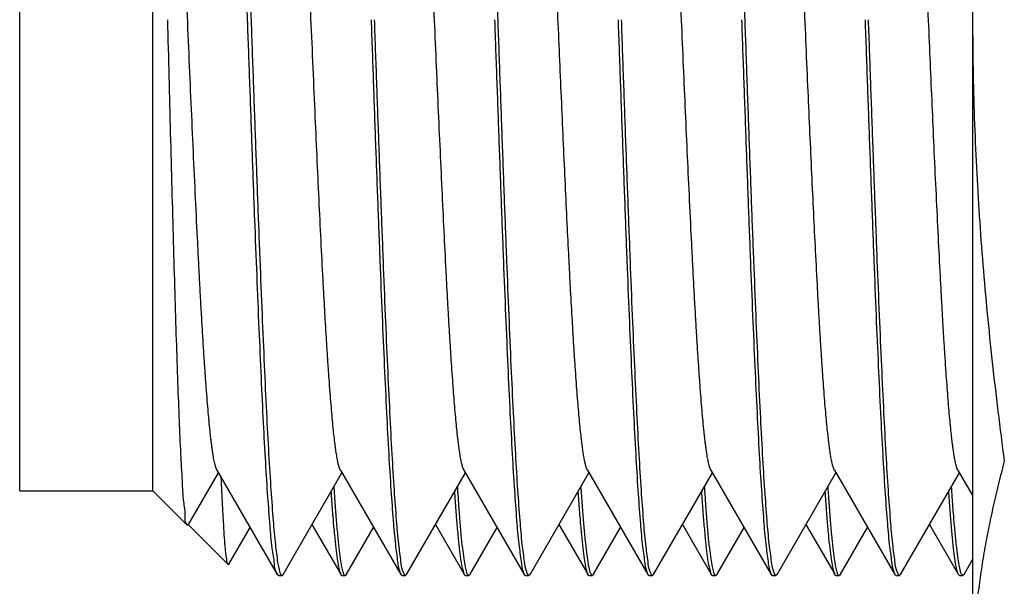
# Model space of a CAD drawing. Header units: inches. Extents: x 0.2 to 16.8, y 0.1 to 10.8.
# Tile 37 of 44: x 10.616 to 10.838, y 6.185 to 6.312. Entities that reach past the tile are written whole.
import ezdxf

# ---------------------------------------------------------------- set-up
doc = ezdxf.new("R2010")
doc.units = ezdxf.units.IN
doc.header["$LTSCALE"] = 0.935
doc.header["$MEASUREMENT"] = 0
doc.layers.get('0').update_dxf_attribs({"linetype": 'CONTINUOUS'})

msp = doc.modelspace()

# ---------------------------------------------------------------- linework, layer by layer
at = {"color": 7, "linetype": 'CONTINUOUS'}
for p, q in [((10.83077, 6.48437), (10.83077, 6.14035)), ((10.61625, 6.20635), (10.61625, 6.41835)), ((10.64625, 6.20635), (10.64625, 6.41835)), ((10.66066, 6.21103), (10.67424, 6.18758)), ((10.68845, 6.21103), (10.70203, 6.18759)), ((10.71626, 6.21102), (10.72983, 6.18758)), ((10.74406, 6.21102), (10.75763, 6.18758)), ((10.77186, 6.21102), (10.78544, 6.18758)), ((10.79965, 6.21103), (10.81323, 6.18758)), ((10.82745, 6.21102), (10.83077, 6.2053)), ((10.65418, 6.19869), (10.66099, 6.21045)), ((10.67555, 6.18759), (10.68879, 6.21045)), ((10.70335, 6.18758), (10.71659, 6.21045)), ((10.73115, 6.18758), (10.74439, 6.21045)), ((10.75896, 6.18759), (10.77219, 6.21045)), ((10.78676, 6.18759), (10.79999, 6.21045)), ((10.81455, 6.18758), (10.82779, 6.21045)), ((10.61625, 6.20635), (10.64625, 6.20635)), ((10.64625, 6.20635), (10.65398, 6.19862)), ((10.65418, 6.19869), (10.65398, 6.19862)), ((10.65425, 6.19876), (10.66318, 6.18982)), ((10.66336, 6.18988), (10.66813, 6.19813)), ((10.68204, 6.19879), (10.68852, 6.1876)), ((10.68984, 6.1876), (10.69593, 6.19812)), ((10.70984, 6.19879), (10.71632, 6.1876)), ((10.71764, 6.1876), (10.72373, 6.19812)), ((10.73764, 6.19879), (10.74411, 6.1876)), ((10.74544, 6.1876), (10.75153, 6.19812)), ((10.76544, 6.19879), (10.77191, 6.1876)), ((10.77324, 6.1876), (10.77933, 6.19812)), ((10.79324, 6.19879), (10.79972, 6.1876)), ((10.80104, 6.1876), (10.80713, 6.19812)), ((10.82104, 6.19879), (10.82751, 6.1876)), ((10.82884, 6.18759), (10.83077, 6.19094)), ((10.67451, 6.18735), (10.67424, 6.18758)), ((10.67451, 6.18735), (10.67528, 6.18735)), ((10.67528, 6.18735), (10.67555, 6.18759)), ((10.68879, 6.18737), (10.68957, 6.18737)), ((10.70203, 6.18759), (10.70231, 6.18735)), ((10.70231, 6.18735), (10.70308, 6.18735)), ((10.70335, 6.18758), (10.70308, 6.18735)), ((10.71659, 6.18737), (10.71737, 6.18737)), ((10.72983, 6.18758), (10.7301, 6.18735)), ((10.7301, 6.18735), (10.73088, 6.18735)), ((10.73115, 6.18758), (10.73088, 6.18735)), ((10.74439, 6.18737), (10.74517, 6.18737)), ((10.75763, 6.18758), (10.7579, 6.18735)), ((10.7579, 6.18735), (10.75868, 6.18735)), ((10.75896, 6.18759), (10.75868, 6.18735)), ((10.77219, 6.18737), (10.77297, 6.18737)), ((10.78544, 6.18758), (10.7857, 6.18735)), ((10.7857, 6.18735), (10.78648, 6.18735)), ((10.78676, 6.18759), (10.78648, 6.18735)), ((10.79999, 6.18737), (10.80077, 6.18737)), ((10.81323, 6.18758), (10.8135, 6.18735)), ((10.8135, 6.18735), (10.81428, 6.18735)), ((10.81455, 6.18758), (10.81428, 6.18735)), ((10.82751, 6.1876), (10.82779, 6.18737)), ((10.82779, 6.18737), (10.82857, 6.18737))]:
    msp.add_line(p, q, dxfattribs=at)
for points, knots in [([(10.72393, 6.31235), (10.72377, 6.31702), (10.72344, 6.32629), (10.72295, 6.34005), (10.72245, 6.35346), (10.72195, 6.36636), (10.72146, 6.37858), (10.72098, 6.38996), (10.72049, 6.40037), (10.71999, 6.40967), (10.71952, 6.41774), (10.71901, 6.42453), (10.71859, 6.42978), (10.71799, 6.43387), (10.71782, 6.43574), (10.71733, 6.43696), (10.71724, 6.43711)], [0, 0, 0, 0, 0.112126, 0.222805, 0.330714, 0.434492, 0.532766, 0.624369, 0.708162, 0.78303, 0.848088, 0.902534, 0.945652, 0.976966, 0.996186, 1, 1, 1, 1]), ([(10.77953, 6.31235), (10.77936, 6.31702), (10.77903, 6.32629), (10.77855, 6.34005), (10.77805, 6.35346), (10.77756, 6.36636), (10.77707, 6.37858), (10.77658, 6.38996), (10.77608, 6.40037), (10.77558, 6.40967), (10.77511, 6.41774), (10.77461, 6.42453), (10.77419, 6.42978), (10.77359, 6.43386), (10.77342, 6.43574), (10.77293, 6.43695), (10.77284, 6.4371)], [0, 0, 0, 0, 0.112129, 0.22281, 0.330728, 0.434506, 0.532782, 0.624389, 0.708183, 0.783052, 0.84811, 0.902552, 0.945671, 0.976989, 0.996207, 1, 1, 1, 1]), ([(10.68845, 6.21103), (10.68844, 6.21105), (10.68841, 6.2111), (10.68836, 6.2112), (10.6883, 6.21134), (10.68825, 6.21148), (10.68819, 6.21165), (10.68814, 6.21183), (10.68808, 6.21203), (10.688, 6.21231), (10.68791, 6.21269), (10.68781, 6.21319), (10.68771, 6.21374), (10.6876, 6.21434), (10.6875, 6.215), (10.6874, 6.21571), (10.68729, 6.21648), (10.68715, 6.21761), (10.68697, 6.21914), (10.68676, 6.22115), (10.68656, 6.22335), (10.68634, 6.22583), (10.68612, 6.22859), (10.6859, 6.23163), (10.68567, 6.23488), (10.68545, 6.23833), (10.68522, 6.24198), (10.68499, 6.2458), (10.68477, 6.2498), (10.68446, 6.25545), (10.68408, 6.26287), (10.68363, 6.27214), (10.68318, 6.28183), (10.68272, 6.29212), (10.68225, 6.30292), (10.68176, 6.31411), (10.68127, 6.32527), (10.68082, 6.33553), (10.6804, 6.34479), (10.68002, 6.35302), (10.67963, 6.36094), (10.67924, 6.36868), (10.6789, 6.37499), (10.67862, 6.37994), (10.67841, 6.38344), (10.6782, 6.38678), (10.67799, 6.38995), (10.67779, 6.39295), (10.67758, 6.39578), (10.67737, 6.39841), (10.67716, 6.40085), (10.67695, 6.4031), (10.67675, 6.40515), (10.67657, 6.40672), (10.67643, 6.40788), (10.67632, 6.40867), (10.67622, 6.40941), (10.67611, 6.41009), (10.67601, 6.41072), (10.6759, 6.4113), (10.6758, 6.41184), (10.67568, 6.41234), (10.67559, 6.4127), (10.67551, 6.41296), (10.67545, 6.41314), (10.6754, 6.41329), (10.67534, 6.41343), (10.67528, 6.41356), (10.67524, 6.41363), (10.67522, 6.41367), (10.67522, 6.41367)], [0, 0, 0, 0, 0.000317, 0.000947, 0.00165, 0.002429, 0.003284, 0.004216, 0.005226, 0.006314, 0.008531, 0.011016, 0.013768, 0.016787, 0.020069, 0.023615, 0.027421, 0.031486, 0.040383, 0.050291, 0.061191, 0.073065, 0.087004, 0.10202, 0.118069, 0.135105, 0.153083, 0.171957, 0.191683, 0.212214, 0.25549, 0.301314, 0.349192, 0.398633, 0.453375, 0.508692, 0.563905, 0.618337, 0.660161, 0.700777, 0.739881, 0.77717, 0.815179, 0.833157, 0.850401, 0.866873, 0.882536, 0.897353, 0.911285, 0.924299, 0.936371, 0.947479, 0.957603, 0.966723, 0.9709, 0.974818, 0.978476, 0.98187, 0.984998, 0.987859, 0.990656, 0.993137, 0.995305, 0.996273, 0.997164, 0.997979, 0.998718, 0.999383, 0.999976, 1, 1, 1, 1]), ([(10.71626, 6.21102), (10.71625, 6.21104), (10.71622, 6.21109), (10.71617, 6.21119), (10.71611, 6.21132), (10.71606, 6.21147), (10.716, 6.21163), (10.71594, 6.21181), (10.71589, 6.21201), (10.71581, 6.2123), (10.71571, 6.21271), (10.7156, 6.21325), (10.71549, 6.21385), (10.71538, 6.21452), (10.71526, 6.21524), (10.71515, 6.21604), (10.71504, 6.21689), (10.71492, 6.21781), (10.71478, 6.2191), (10.7146, 6.22081), (10.71439, 6.22298), (10.71418, 6.22536), (10.71397, 6.22792), (10.71377, 6.23068), (10.71356, 6.23361), (10.71335, 6.23672), (10.71313, 6.24009), (10.71291, 6.24374), (10.71269, 6.24765), (10.71246, 6.25173), (10.71216, 6.25748), (10.71178, 6.265), (10.71133, 6.27437), (10.71088, 6.28414), (10.71043, 6.29421), (10.70998, 6.30446), (10.70952, 6.31509), (10.70904, 6.32596), (10.70856, 6.33695), (10.70807, 6.34764), (10.70763, 6.35704), (10.70722, 6.36511), (10.70687, 6.3719), (10.70652, 6.37829), (10.70621, 6.38344), (10.70596, 6.38742), (10.70577, 6.39032), (10.70558, 6.39308), (10.70538, 6.39568), (10.70519, 6.39813), (10.705, 6.40041), (10.70481, 6.40253), (10.70462, 6.40448), (10.70443, 6.40625), (10.70426, 6.40762), (10.70413, 6.40862), (10.70403, 6.4093), (10.70394, 6.40994), (10.70384, 6.41053), (10.70375, 6.41108), (10.70365, 6.41158), (10.70355, 6.41203), (10.70346, 6.41243), (10.70336, 6.41279), (10.70328, 6.41306), (10.70321, 6.41325), (10.70317, 6.41338), (10.70312, 6.41349), (10.70307, 6.41359), (10.70304, 6.41365), (10.70302, 6.41368)], [0, 0, 0, 0, 0.000298, 0.000925, 0.001626, 0.002401, 0.003253, 0.00418, 0.005184, 0.006266, 0.00866, 0.011364, 0.014378, 0.017701, 0.021333, 0.025271, 0.029517, 0.034067, 0.038921, 0.048672, 0.059426, 0.071154, 0.083828, 0.097418, 0.111895, 0.127231, 0.143397, 0.161808, 0.181104, 0.201227, 0.222124, 0.266016, 0.312337, 0.360628, 0.410374, 0.461047, 0.512117, 0.567278, 0.621626, 0.674503, 0.725254, 0.7604, 0.793869, 0.825452, 0.854937, 0.869961, 0.884285, 0.897885, 0.910738, 0.92282, 0.934109, 0.94458, 0.954211, 0.962982, 0.970879, 0.974497, 0.977894, 0.981068, 0.984019, 0.986745, 0.989245, 0.99152, 0.993569, 0.995391, 0.996989, 0.997703, 0.998363, 0.998967, 0.999517, 1, 1, 1, 1]), ([(10.74406, 6.21102), (10.74404, 6.21104), (10.74401, 6.2111), (10.74397, 6.21119), (10.74392, 6.2113), (10.74387, 6.21142), (10.74382, 6.21156), (10.74376, 6.21176), (10.74367, 6.21204), (10.74358, 6.21242), (10.74348, 6.21284), (10.74339, 6.21331), (10.74329, 6.21383), (10.7432, 6.21439), (10.7431, 6.215), (10.743, 6.21566), (10.74287, 6.21662), (10.7427, 6.21799), (10.7425, 6.21982), (10.74229, 6.2219), (10.74208, 6.22417), (10.74188, 6.22664), (10.74167, 6.22931), (10.74146, 6.23215), (10.74125, 6.23517), (10.74105, 6.23828), (10.74085, 6.24146), (10.74059, 6.24585), (10.74033, 6.25041), (10.74008, 6.25513), (10.73982, 6.26013), (10.73949, 6.26685), (10.73908, 6.27536), (10.73867, 6.28441), (10.73825, 6.2937), (10.7377, 6.30635), (10.73715, 6.31906), (10.73659, 6.3317), (10.73616, 6.34122), (10.73573, 6.35072), (10.73528, 6.36007), (10.7349, 6.36758), (10.73459, 6.37331), (10.73433, 6.37809), (10.73402, 6.38333), (10.73372, 6.38809), (10.73348, 6.39165), (10.7333, 6.39414), (10.73312, 6.39649), (10.73294, 6.39876), (10.73275, 6.40094), (10.73256, 6.40302), (10.73237, 6.40492), (10.73218, 6.40665), (10.73202, 6.40798), (10.73188, 6.40895), (10.73179, 6.40962), (10.73169, 6.41023), (10.7316, 6.4108), (10.7315, 6.41133), (10.7314, 6.4118), (10.73131, 6.41223), (10.73121, 6.41261), (10.73112, 6.41295), (10.73103, 6.4132), (10.73097, 6.41337), (10.73092, 6.41348), (10.73087, 6.41358), (10.73084, 6.41365), (10.73082, 6.41368)], [0, 0, 0, 0, 0.00039, 0.00093, 0.001523, 0.00217, 0.002873, 0.003631, 0.005315, 0.007223, 0.009356, 0.011715, 0.0143, 0.017109, 0.020144, 0.023402, 0.026884, 0.034515, 0.043776, 0.054049, 0.065304, 0.077517, 0.090658, 0.1047, 0.119616, 0.135377, 0.15065, 0.166586, 0.200317, 0.218044, 0.236302, 0.274278, 0.317344, 0.362031, 0.407934, 0.45465, 0.548884, 0.595563, 0.641389, 0.689592, 0.73583, 0.779633, 0.800475, 0.820532, 0.850365, 0.877942, 0.890832, 0.903095, 0.914709, 0.925655, 0.936735, 0.946991, 0.956407, 0.964968, 0.972661, 0.976178, 0.979472, 0.982543, 0.985388, 0.988006, 0.990397, 0.992559, 0.994493, 0.9962, 0.997684, 0.998343, 0.998947, 0.999498, 1, 1, 1, 1]), ([(10.79965, 6.21103), (10.79964, 6.21105), (10.79961, 6.2111), (10.79956, 6.2112), (10.79951, 6.21132), (10.79946, 6.21146), (10.79941, 6.21161), (10.79933, 6.21183), (10.79925, 6.21215), (10.79914, 6.21257), (10.79904, 6.21305), (10.79893, 6.21358), (10.79883, 6.21417), (10.79873, 6.21482), (10.79862, 6.21551), (10.79852, 6.21627), (10.79841, 6.21707), (10.79831, 6.21793), (10.79817, 6.21918), (10.79799, 6.22087), (10.79778, 6.22305), (10.79758, 6.22543), (10.79737, 6.22799), (10.79715, 6.23084), (10.79693, 6.23396), (10.79671, 6.23735), (10.79648, 6.24095), (10.79626, 6.24473), (10.79603, 6.24868), (10.79573, 6.25428), (10.79536, 6.26139), (10.79493, 6.27009), (10.79452, 6.27894), (10.7941, 6.2881), (10.79367, 6.29774), (10.79324, 6.30777), (10.79279, 6.31811), (10.79234, 6.32839), (10.79189, 6.33851), (10.79144, 6.34835), (10.79099, 6.35781), (10.79061, 6.36542), (10.7903, 6.37125), (10.79007, 6.3755), (10.78983, 6.37969), (10.78959, 6.38378), (10.78935, 6.38766), (10.7891, 6.39131), (10.78886, 6.39472), (10.78861, 6.39787), (10.78837, 6.40077), (10.78814, 6.40324), (10.78793, 6.4053), (10.78774, 6.40699), (10.78758, 6.40829), (10.78744, 6.40924), (10.78735, 6.40988), (10.78725, 6.41048), (10.78716, 6.41103), (10.78706, 6.41153), (10.78696, 6.41199), (10.78687, 6.4124), (10.78677, 6.41276), (10.78669, 6.41303), (10.78662, 6.41322), (10.78657, 6.41336), (10.78652, 6.41348), (10.78647, 6.41358), (10.78644, 6.41365), (10.78642, 6.41368)], [0, 0, 0, 0, 0.000373, 0.000957, 0.001604, 0.002315, 0.00309, 0.003929, 0.005806, 0.007946, 0.010353, 0.013027, 0.015968, 0.019177, 0.022651, 0.026389, 0.030388, 0.034645, 0.039158, 0.04894, 0.059714, 0.071456, 0.084145, 0.097758, 0.11352, 0.130292, 0.148023, 0.166665, 0.186168, 0.206481, 0.249342, 0.291249, 0.335013, 0.380233, 0.426512, 0.477372, 0.528472, 0.579277, 0.629253, 0.677876, 0.724655, 0.769107, 0.79031, 0.810751, 0.831969, 0.852169, 0.871298, 0.889304, 0.906133, 0.921734, 0.936054, 0.94904, 0.958287, 0.966667, 0.97417, 0.977589, 0.980786, 0.983759, 0.986507, 0.98903, 0.991326, 0.993396, 0.99524, 0.996857, 0.997582, 0.998251, 0.998913, 0.999511, 1, 1, 1, 1]), ([(10.82745, 6.21102), (10.82745, 6.21103), (10.82743, 6.21107), (10.82739, 6.21114), (10.82734, 6.21125), (10.82729, 6.21137), (10.82724, 6.2115), (10.82717, 6.21172), (10.82708, 6.21202), (10.82698, 6.21243), (10.82687, 6.21289), (10.82677, 6.21341), (10.82666, 6.21398), (10.82656, 6.21461), (10.82646, 6.21529), (10.82635, 6.21602), (10.82625, 6.21681), (10.82614, 6.21765), (10.826, 6.21888), (10.82582, 6.22054), (10.82562, 6.22268), (10.82541, 6.22503), (10.8252, 6.22757), (10.82499, 6.2303), (10.82479, 6.23321), (10.82458, 6.2363), (10.82437, 6.23955), (10.82416, 6.24297), (10.82395, 6.24664), (10.82373, 6.25058), (10.82342, 6.25627), (10.82304, 6.26374), (10.82259, 6.27305), (10.82215, 6.28251), (10.82173, 6.29201), (10.82117, 6.30464), (10.82061, 6.3176), (10.82003, 6.33077), (10.81958, 6.34083), (10.81913, 6.3506), (10.81868, 6.35996), (10.8183, 6.36747), (10.818, 6.3732), (10.81777, 6.37727), (10.81755, 6.38117), (10.81732, 6.3849), (10.8171, 6.38843), (10.81686, 6.39185), (10.81663, 6.39512), (10.81638, 6.39824), (10.81614, 6.4011), (10.81593, 6.40331), (10.81577, 6.40495), (10.81564, 6.40607), (10.81552, 6.40712), (10.8154, 6.4081), (10.81528, 6.409), (10.81515, 6.40983), (10.81503, 6.41059), (10.81492, 6.41122), (10.81482, 6.41173), (10.81473, 6.41213), (10.81464, 6.4125), (10.81455, 6.41282), (10.81447, 6.41311), (10.81439, 6.41332), (10.81433, 6.41346), (10.81428, 6.41356), (10.81425, 6.41363), (10.81423, 6.41367), (10.81422, 6.41368)], [0, 0, 0, 0, 0.000146, 0.00066, 0.001227, 0.001849, 0.002585, 0.003386, 0.005187, 0.007254, 0.009586, 0.012183, 0.015046, 0.018171, 0.021559, 0.025208, 0.029117, 0.033283, 0.037705, 0.04731, 0.05792, 0.069515, 0.082068, 0.095545, 0.109914, 0.125142, 0.141197, 0.158046, 0.175656, 0.195551, 0.216243, 0.259781, 0.305801, 0.353835, 0.399548, 0.446157, 0.540381, 0.591027, 0.640731, 0.68898, 0.73526, 0.779076, 0.799923, 0.819995, 0.839239, 0.857603, 0.875036, 0.891485, 0.908141, 0.923546, 0.937665, 0.950463, 0.956355, 0.961903, 0.967104, 0.971952, 0.976444, 0.980576, 0.984344, 0.987745, 0.989982, 0.992024, 0.993871, 0.995525, 0.996988, 0.998261, 0.998827, 0.999348, 0.999824, 1, 1, 1, 1]), ([(10.77186, 6.21102), (10.77185, 6.21104), (10.77182, 6.21108), (10.77178, 6.21117), (10.77172, 6.2113), (10.77166, 6.21145), (10.77161, 6.21161), (10.77155, 6.21179), (10.77147, 6.21205), (10.77138, 6.21243), (10.77126, 6.21293), (10.77115, 6.21349), (10.77104, 6.21412), (10.77093, 6.21482), (10.77081, 6.21557), (10.7707, 6.21639), (10.77059, 6.21728), (10.77048, 6.21822), (10.77036, 6.21923), (10.77021, 6.2207), (10.77002, 6.22268), (10.76979, 6.22522), (10.76957, 6.228), (10.76934, 6.23099), (10.76912, 6.2342), (10.76888, 6.23771), (10.76865, 6.24154), (10.7684, 6.24567), (10.76816, 6.25001), (10.76791, 6.25453), (10.76767, 6.25924), (10.76734, 6.26582), (10.76694, 6.2741), (10.76648, 6.28412), (10.76603, 6.29419), (10.76558, 6.30444), (10.76512, 6.31507), (10.76464, 6.32594), (10.76416, 6.33693), (10.76367, 6.34763), (10.76319, 6.35789), (10.76277, 6.36611), (10.76244, 6.37238), (10.7622, 6.37681), (10.76195, 6.38105), (10.76171, 6.38508), (10.76147, 6.38889), (10.76122, 6.39255), (10.76096, 6.39604), (10.76073, 6.39884), (10.76055, 6.40093), (10.76042, 6.40237), (10.76029, 6.40374), (10.76016, 6.40503), (10.76002, 6.40624), (10.75989, 6.40736), (10.75976, 6.40839), (10.75963, 6.40934), (10.7595, 6.41021), (10.75936, 6.41098), (10.75923, 6.41167), (10.75914, 6.4121), (10.75909, 6.41229)], [0, 0, 0, 0, 0.000204, 0.000823, 0.001516, 0.002284, 0.003127, 0.004048, 0.005045, 0.007272, 0.009812, 0.012664, 0.01583, 0.019309, 0.023101, 0.027205, 0.031621, 0.036345, 0.041373, 0.046701, 0.058239, 0.070928, 0.084733, 0.09962, 0.115555, 0.132504, 0.151965, 0.172506, 0.194057, 0.216547, 0.239906, 0.264064, 0.314495, 0.363132, 0.413238, 0.46428, 0.515725, 0.571295, 0.626045, 0.679311, 0.730427, 0.77875, 0.80169, 0.823726, 0.844791, 0.86482, 0.883746, 0.901501, 0.919346, 0.935696, 0.943297, 0.950508, 0.957323, 0.963737, 0.969744, 0.975341, 0.98052, 0.985278, 0.989609, 0.993509, 0.996974, 1, 1, 1, 1]), ([(10.66525, 6.3926), (10.66542, 6.38883), (10.66577, 6.381), (10.66626, 6.36887), (10.66676, 6.35602), (10.66726, 6.34261), (10.66774, 6.32881), (10.66824, 6.31481), (10.66874, 6.30077), (10.66924, 6.28688), (10.66973, 6.27332), (10.67023, 6.26025), (10.67073, 6.24785), (10.67122, 6.23626), (10.67171, 6.22565), (10.6722, 6.21613), (10.6727, 6.20786), (10.6732, 6.20087), (10.67364, 6.19544), (10.67419, 6.19112), (10.67444, 6.18936), (10.67474, 6.18829)], [0, 0, 0, 0, 0.055323, 0.114889, 0.178042, 0.243928, 0.311673, 0.380465, 0.449427, 0.517634, 0.584264, 0.648474, 0.7094, 0.766305, 0.818478, 0.865214, 0.905952, 0.940186, 0.96746, 0.987465, 1, 1, 1, 1]), ([(10.67428, 6.18761), (10.67421, 6.1877), (10.67367, 6.18855), (10.67364, 6.19038), (10.67295, 6.19402), (10.67259, 6.19899), (10.67207, 6.2054), (10.6716, 6.21311), (10.67111, 6.22205), (10.67064, 6.23209), (10.67015, 6.24312), (10.66966, 6.255), (10.66916, 6.26759), (10.66868, 6.28073), (10.6682, 6.29425), (10.6677, 6.308), (10.66721, 6.32181), (10.66674, 6.33549), (10.66625, 6.34889), (10.66576, 6.36184), (10.66542, 6.37031), (10.66525, 6.37444)], [0, 0, 0, 0, 0.001501, 0.012812, 0.032031, 0.059012, 0.093448, 0.134911, 0.182927, 0.236894, 0.296132, 0.359959, 0.427567, 0.4981, 0.570746, 0.644586, 0.718683, 0.792184, 0.86416, 0.9337, 1, 1, 1, 1]), ([(10.66066, 6.21103), (10.66065, 6.21104), (10.66063, 6.21108), (10.66058, 6.21117), (10.66052, 6.21131), (10.66046, 6.21146), (10.6604, 6.21164), (10.66034, 6.21183), (10.66028, 6.21205), (10.66019, 6.21237), (10.66009, 6.21282), (10.65997, 6.21342), (10.65984, 6.21409), (10.65972, 6.21484), (10.6596, 6.21564), (10.65949, 6.21649), (10.65938, 6.21738), (10.65926, 6.21834), (10.65911, 6.21973), (10.65892, 6.22162), (10.65869, 6.22407), (10.65847, 6.22675), (10.65824, 6.22964), (10.65802, 6.23276), (10.65778, 6.23618), (10.65755, 6.23991), (10.6573, 6.24396), (10.65706, 6.24822), (10.65681, 6.25267), (10.65657, 6.2573), (10.65624, 6.2638), (10.65583, 6.27227), (10.65534, 6.28278), (10.65485, 6.29365), (10.65437, 6.30475), (10.65387, 6.31625), (10.65335, 6.328), (10.65283, 6.33984), (10.6523, 6.35129), (10.65194, 6.35877), (10.65176, 6.36241)], [0, 0, 0, 0, 0.000118, 0.000994, 0.001984, 0.003091, 0.004315, 0.00566, 0.007124, 0.00871, 0.012247, 0.016274, 0.02079, 0.025798, 0.031296, 0.036806, 0.042729, 0.04906, 0.055794, 0.070449, 0.086652, 0.104359, 0.123526, 0.144111, 0.166068, 0.191348, 0.218095, 0.246219, 0.275627, 0.306229, 0.337932, 0.404275, 0.473894, 0.545915, 0.619436, 0.693555, 0.773484, 0.851944, 0.92782, 1, 1, 1, 1]), ([(10.65405, 6.19873), (10.65398, 6.19877), (10.65337, 6.19929), (10.65368, 6.20124), (10.65302, 6.20436), (10.65287, 6.20911), (10.65249, 6.21515), (10.65219, 6.22252), (10.65186, 6.23105), (10.65154, 6.24066), (10.65121, 6.2512), (10.65089, 6.26252), (10.65056, 6.27446), (10.65023, 6.28686), (10.64991, 6.29954), (10.64969, 6.30807), (10.64958, 6.31235)], [0, 0, 0, 0, 0.002239, 0.017976, 0.046747, 0.088231, 0.14188, 0.206869, 0.282242, 0.367089, 0.460275, 0.560227, 0.665615, 0.775132, 0.887125, 1, 1, 1, 1]), ([(10.69536, 6.31235), (10.69552, 6.30768), (10.69585, 6.29841), (10.69633, 6.28465), (10.69683, 6.27124), (10.69733, 6.25834), (10.69781, 6.24612), (10.69831, 6.23474), (10.6988, 6.22433), (10.69929, 6.21503), (10.69977, 6.20696), (10.70028, 6.20017), (10.7007, 6.19492), (10.70129, 6.19084), (10.70146, 6.18896), (10.70196, 6.18775), (10.70204, 6.1876)], [0, 0, 0, 0, 0.112128, 0.222808, 0.330729, 0.434506, 0.532783, 0.624394, 0.708184, 0.78305, 0.848105, 0.90255, 0.945671, 0.976986, 0.99621, 1, 1, 1, 1]), ([(10.70258, 6.18814), (10.70223, 6.18909), (10.70207, 6.19084), (10.70148, 6.19492), (10.70106, 6.20017), (10.70055, 6.20696), (10.70007, 6.21503), (10.69958, 6.22433), (10.69909, 6.23474), (10.69859, 6.24612), (10.69811, 6.25834), (10.69761, 6.27124), (10.69712, 6.28465), (10.69662, 6.29841), (10.6963, 6.30768), (10.69613, 6.31235)], [0, 0, 0, 0, 0.019296, 0.050728, 0.094011, 0.148662, 0.213967, 0.289117, 0.373227, 0.465187, 0.563837, 0.668008, 0.776341, 0.887445, 1, 1, 1, 1]), ([(10.72315, 6.31235), (10.72331, 6.30768), (10.72365, 6.29841), (10.72414, 6.28465), (10.72463, 6.27124), (10.72512, 6.25834), (10.72562, 6.24612), (10.72611, 6.23474), (10.72659, 6.22433), (10.72709, 6.21503), (10.72757, 6.20696), (10.72807, 6.20017), (10.72849, 6.19492), (10.7291, 6.19083), (10.72927, 6.18896), (10.72976, 6.18774), (10.72985, 6.18759)], [0, 0, 0, 0, 0.112122, 0.222797, 0.330709, 0.434479, 0.532749, 0.624354, 0.708136, 0.782997, 0.84805, 0.902488, 0.945606, 0.976926, 0.996141, 1, 1, 1, 1]), ([(10.73039, 6.18814), (10.73003, 6.18909), (10.72987, 6.19083), (10.72928, 6.19492), (10.72886, 6.20017), (10.72835, 6.20696), (10.72787, 6.21503), (10.72738, 6.22433), (10.72689, 6.23474), (10.7264, 6.24612), (10.72591, 6.25834), (10.72541, 6.27124), (10.72492, 6.28465), (10.72443, 6.29841), (10.7241, 6.30768), (10.72393, 6.31235)], [0, 0, 0, 0, 0.019295, 0.05073, 0.094015, 0.148666, 0.213971, 0.289121, 0.37323, 0.465189, 0.563838, 0.66801, 0.77634, 0.887443, 1, 1, 1, 1]), ([(10.75095, 6.31235), (10.75111, 6.30768), (10.75144, 6.29841), (10.75194, 6.28465), (10.75243, 6.27124), (10.75292, 6.25834), (10.75342, 6.24612), (10.75391, 6.23474), (10.75439, 6.22433), (10.75489, 6.21503), (10.75537, 6.20696), (10.75588, 6.20017), (10.75629, 6.19492), (10.7569, 6.19084), (10.75706, 6.18896), (10.75756, 6.18774), (10.75764, 6.18759)], [0, 0, 0, 0, 0.112126, 0.222804, 0.33072, 0.434491, 0.532763, 0.62437, 0.708156, 0.78302, 0.848076, 0.902514, 0.945631, 0.976949, 0.996166, 1, 1, 1, 1]), ([(10.75818, 6.18814), (10.75783, 6.18909), (10.75768, 6.19084), (10.75708, 6.19492), (10.75666, 6.20017), (10.75615, 6.20696), (10.75567, 6.21503), (10.75518, 6.22433), (10.75468, 6.23474), (10.75419, 6.24612), (10.75371, 6.25834), (10.75321, 6.27124), (10.75272, 6.28465), (10.75222, 6.29841), (10.7519, 6.30768), (10.75173, 6.31235)], [0, 0, 0, 0, 0.019289, 0.050722, 0.094008, 0.14866, 0.213965, 0.289117, 0.373229, 0.465187, 0.563837, 0.668009, 0.77634, 0.887444, 1, 1, 1, 1]), ([(10.77875, 6.31235), (10.77891, 6.30768), (10.77925, 6.29841), (10.77974, 6.28465), (10.78023, 6.27124), (10.78072, 6.25834), (10.78122, 6.24612), (10.78172, 6.23474), (10.7822, 6.22433), (10.78269, 6.21503), (10.78317, 6.20696), (10.78368, 6.20017), (10.78409, 6.19492), (10.78469, 6.19083), (10.78487, 6.18896), (10.78536, 6.18774), (10.78545, 6.18759)], [0, 0, 0, 0, 0.112123, 0.222798, 0.330709, 0.43448, 0.532752, 0.624355, 0.708138, 0.782999, 0.848055, 0.902494, 0.945609, 0.976929, 0.996151, 1, 1, 1, 1]), ([(10.78598, 6.18814), (10.78563, 6.18909), (10.78548, 6.19084), (10.78488, 6.19492), (10.78446, 6.20017), (10.78395, 6.20696), (10.78347, 6.21503), (10.78297, 6.22433), (10.78248, 6.23474), (10.782, 6.24612), (10.78151, 6.25834), (10.78101, 6.27124), (10.78052, 6.28465), (10.78003, 6.29841), (10.7797, 6.30768), (10.77953, 6.31235)], [0, 0, 0, 0, 0.019287, 0.050724, 0.094008, 0.148659, 0.213966, 0.289122, 0.373234, 0.46519, 0.56384, 0.668012, 0.776341, 0.887443, 1, 1, 1, 1]), ([(10.80655, 6.31235), (10.80672, 6.30768), (10.80704, 6.29841), (10.80754, 6.28465), (10.80803, 6.27124), (10.80852, 6.25834), (10.80901, 6.24612), (10.80951, 6.23474), (10.81, 6.22433), (10.81049, 6.21503), (10.81097, 6.20696), (10.81148, 6.20017), (10.81189, 6.19492), (10.81249, 6.19083), (10.81267, 6.18896), (10.81316, 6.18774), (10.81325, 6.18759)], [0, 0, 0, 0, 0.112124, 0.2228, 0.330714, 0.434487, 0.532758, 0.624364, 0.708154, 0.783018, 0.848074, 0.902518, 0.945635, 0.97695, 0.996174, 1, 1, 1, 1]), ([(10.81379, 6.18814), (10.81344, 6.18909), (10.81327, 6.19083), (10.81267, 6.19492), (10.81226, 6.20017), (10.81175, 6.20696), (10.81127, 6.21503), (10.81078, 6.22433), (10.81029, 6.23474), (10.80979, 6.24612), (10.8093, 6.25834), (10.80881, 6.27124), (10.80832, 6.28465), (10.80782, 6.29841), (10.8075, 6.30768), (10.80733, 6.31235)], [0, 0, 0, 0, 0.019297, 0.050734, 0.094014, 0.148667, 0.213974, 0.289128, 0.373241, 0.465198, 0.563849, 0.66802, 0.776344, 0.887446, 1, 1, 1, 1]), ([(10.83077, 6.31235), (10.83077, 6.30865), (10.83083, 6.30127), (10.83112, 6.29021), (10.83159, 6.27919), (10.83223, 6.2682), (10.83305, 6.25724), (10.83403, 6.24628), (10.83516, 6.23529), (10.83645, 6.2242), (10.8374, 6.21678), (10.8379, 6.21305)], [0, 0, 0, 0, 0.111281, 0.222312, 0.333059, 0.44349, 0.553703, 0.663963, 0.774721, 0.886539, 1, 1, 1, 1]), ([(10.8379, 6.21305), (10.83745, 6.21136), (10.83658, 6.208), (10.8354, 6.20298), (10.83434, 6.19801), (10.83341, 6.19307), (10.83262, 6.18814), (10.83195, 6.18321), (10.83143, 6.17828), (10.83105, 6.17332), (10.83082, 6.16836), (10.83077, 6.16505), (10.83077, 6.16339)], [0, 0, 0, 0, 0.104327, 0.206656, 0.307465, 0.407213, 0.506346, 0.605143, 0.703834, 0.802498, 0.9012, 1, 1, 1, 1]), ([(10.6632, 6.18985), (10.66317, 6.18988), (10.66291, 6.19014), (10.66293, 6.1909), (10.66264, 6.19222), (10.6625, 6.19415), (10.66229, 6.19663), (10.66211, 6.19968), (10.66191, 6.20326), (10.66176, 6.20654), (10.66167, 6.20862), (10.66164, 6.20933)], [0, 0, 0, 0, 0.006824, 0.046164, 0.115033, 0.213511, 0.341045, 0.497167, 0.680673, 0.89088, 1, 1, 1, 1]), ([(10.68632, 6.20621), (10.68637, 6.20551), (10.68651, 6.20344), (10.68676, 6.2002), (10.68706, 6.19665), (10.68736, 6.19367), (10.68767, 6.19129), (10.68794, 6.18941), (10.68827, 6.18837), (10.6884, 6.1877), (10.68848, 6.18758)], [0, 0, 0, 0, 0.112024, 0.331221, 0.521119, 0.681181, 0.810467, 0.908604, 0.975483, 1, 1, 1, 1]), ([(10.6891, 6.18805), (10.689, 6.18851), (10.68872, 6.18941), (10.68846, 6.19129), (10.68815, 6.19367), (10.68785, 6.19665), (10.68754, 6.2002), (10.68727, 6.20385), (10.6871, 6.20632), (10.68703, 6.20742)], [0, 0, 0, 0, 0.064236, 0.15855, 0.282828, 0.436695, 0.619232, 0.829929, 1, 1, 1, 1]), ([(10.71413, 6.2062), (10.71417, 6.20551), (10.71431, 6.20344), (10.71456, 6.2002), (10.71486, 6.19665), (10.71516, 6.19367), (10.71547, 6.19129), (10.71574, 6.18941), (10.71607, 6.18837), (10.7162, 6.1877), (10.71628, 6.18757)], [0, 0, 0, 0, 0.111688, 0.330871, 0.520751, 0.680803, 0.810101, 0.908255, 0.975107, 1, 1, 1, 1]), ([(10.71691, 6.18805), (10.71681, 6.18851), (10.71652, 6.18941), (10.71625, 6.19129), (10.71594, 6.19367), (10.71564, 6.19665), (10.71534, 6.2002), (10.71507, 6.20385), (10.7149, 6.20631), (10.71483, 6.20742)], [0, 0, 0, 0, 0.064281, 0.15867, 0.283002, 0.436909, 0.619491, 0.830249, 1, 1, 1, 1]), ([(10.74192, 6.2062), (10.74197, 6.20551), (10.74211, 6.20344), (10.74236, 6.2002), (10.74267, 6.19665), (10.74296, 6.19367), (10.74328, 6.19129), (10.74354, 6.18941), (10.74386, 6.18837), (10.74399, 6.1877), (10.74408, 6.18758)], [0, 0, 0, 0, 0.111758, 0.33101, 0.520957, 0.681063, 0.810378, 0.908521, 0.975377, 1, 1, 1, 1]), ([(10.74479, 6.18782), (10.74466, 6.18821), (10.74444, 6.18895), (10.74415, 6.19059), (10.74386, 6.19268), (10.74357, 6.19536), (10.74328, 6.19855), (10.74298, 6.20227), (10.74277, 6.20528), (10.74265, 6.20705), (10.74263, 6.20741)], [0, 0, 0, 0, 0.052997, 0.133778, 0.242322, 0.378271, 0.541219, 0.730235, 0.944817, 1, 1, 1, 1]), ([(10.76973, 6.2062), (10.76977, 6.20547), (10.76992, 6.20338), (10.77016, 6.20011), (10.77047, 6.19658), (10.77077, 6.1936), (10.77108, 6.19123), (10.77135, 6.18937), (10.77167, 6.18835), (10.7718, 6.1877), (10.77188, 6.18758)], [0, 0, 0, 0, 0.116842, 0.335691, 0.525371, 0.684969, 0.813684, 0.91117, 0.977169, 1, 1, 1, 1]), ([(10.7725, 6.18805), (10.7724, 6.18851), (10.77212, 6.18941), (10.77186, 6.19129), (10.77154, 6.19367), (10.77124, 6.19665), (10.77094, 6.2002), (10.77067, 6.20385), (10.7705, 6.20631), (10.77043, 6.20741)], [0, 0, 0, 0, 0.064257, 0.158622, 0.282959, 0.436898, 0.619514, 0.830297, 1, 1, 1, 1]), ([(10.79753, 6.2062), (10.79757, 6.20551), (10.79772, 6.20344), (10.79796, 6.2002), (10.79826, 6.19665), (10.79856, 6.19367), (10.79887, 6.19129), (10.79914, 6.18941), (10.79947, 6.18837), (10.7996, 6.1877), (10.79968, 6.18757)], [0, 0, 0, 0, 0.111763, 0.330945, 0.520823, 0.680872, 0.810156, 0.908318, 0.975181, 1, 1, 1, 1]), ([(10.80031, 6.18805), (10.80021, 6.18851), (10.79992, 6.18941), (10.79965, 6.19129), (10.79934, 6.19367), (10.79905, 6.19665), (10.79874, 6.2002), (10.79847, 6.20385), (10.7983, 6.20631), (10.79823, 6.20741)], [0, 0, 0, 0, 0.064303, 0.158693, 0.283017, 0.436929, 0.619527, 0.830304, 1, 1, 1, 1]), ([(10.82533, 6.2062), (10.82533, 6.20607), (10.82544, 6.20454), (10.82563, 6.20179), (10.82593, 6.19811), (10.82623, 6.19496), (10.82653, 6.19234), (10.8268, 6.19031), (10.82712, 6.18876), (10.8273, 6.18802), (10.82749, 6.18763), (10.82751, 6.1876)], [0, 0, 0, 0, 0.020506, 0.244978, 0.442129, 0.611181, 0.751386, 0.862135, 0.943166, 0.994598, 1, 1, 1, 1]), ([(10.82802, 6.18831), (10.82794, 6.18877), (10.82765, 6.18984), (10.82739, 6.19179), (10.82708, 6.19429), (10.82678, 6.19736), (10.82648, 6.20097), (10.82623, 6.20439), (10.82608, 6.20659), (10.82603, 6.20742)], [0, 0, 0, 0, 0.072159, 0.174081, 0.305553, 0.466132, 0.654931, 0.871365, 1, 1, 1, 1]), ([(10.66339, 6.18987), (10.66336, 6.18983), (10.66331, 6.18978), (10.66324, 6.18982), (10.6632, 6.18985)], [0, 0, 0, 0, 0.582696, 1, 1, 1, 1]), ([(10.67474, 6.18829), (10.67487, 6.18785), (10.67504, 6.18731), (10.67526, 6.18736), (10.67527, 6.18736)], [0, 0, 0, 0, 0.943296, 1, 1, 1, 1]), ([(10.68848, 6.18758), (10.68852, 6.18752), (10.6886, 6.18744), (10.68874, 6.18741), (10.68879, 6.18741)], [0, 0, 0, 0, 0.59078, 1, 1, 1, 1]), ([(10.68957, 6.18741), (10.68951, 6.18741), (10.68938, 6.18744), (10.68929, 6.18752), (10.68925, 6.18759)], [0, 0, 0, 0, 0.395626, 1, 1, 1, 1]), ([(10.68988, 6.18758), (10.68984, 6.18752), (10.68975, 6.18744), (10.68962, 6.18741), (10.68957, 6.18741)], [0, 0, 0, 0, 0.588131, 1, 1, 1, 1]), ([(10.71628, 6.18757), (10.71632, 6.18751), (10.7164, 6.18744), (10.71653, 6.18741), (10.71659, 6.18741)], [0, 0, 0, 0, 0.583694, 1, 1, 1, 1]), ([(10.71737, 6.18741), (10.71731, 6.18741), (10.71718, 6.18744), (10.71709, 6.18752), (10.71705, 6.18759)], [0, 0, 0, 0, 0.391113, 1, 1, 1, 1]), ([(10.71768, 6.18758), (10.71764, 6.18752), (10.71755, 6.18744), (10.71742, 6.18741), (10.71737, 6.18741)], [0, 0, 0, 0, 0.587424, 1, 1, 1, 1]), ([(10.74408, 6.18758), (10.74412, 6.18752), (10.7442, 6.18744), (10.74433, 6.18741), (10.74439, 6.18741)], [0, 0, 0, 0, 0.588189, 1, 1, 1, 1]), ([(10.74516, 6.18739), (10.74514, 6.18738), (10.74495, 6.18737), (10.74486, 6.18762), (10.74479, 6.18782)], [0, 0, 0, 0, 0.134243, 1, 1, 1, 1]), ([(10.74545, 6.18759), (10.74543, 6.18756), (10.74535, 6.18748), (10.74524, 6.18741), (10.74516, 6.18739)], [0, 0, 0, 0, 0.268451, 1, 1, 1, 1]), ([(10.77188, 6.18758), (10.77192, 6.18751), (10.772, 6.18743), (10.77213, 6.18741), (10.77218, 6.18741)], [0, 0, 0, 0, 0.62506, 1, 1, 1, 1]), ([(10.77297, 6.18741), (10.77291, 6.18741), (10.77277, 6.18744), (10.77269, 6.18752), (10.77265, 6.18759)], [0, 0, 0, 0, 0.393463, 1, 1, 1, 1]), ([(10.77328, 6.18758), (10.77324, 6.18752), (10.77315, 6.18744), (10.77302, 6.18741), (10.77297, 6.18741)], [0, 0, 0, 0, 0.589819, 1, 1, 1, 1]), ([(10.79968, 6.18757), (10.79972, 6.18751), (10.7998, 6.18744), (10.79993, 6.18741), (10.79999, 6.18741)], [0, 0, 0, 0, 0.58542, 1, 1, 1, 1]), ([(10.80077, 6.18741), (10.80072, 6.18741), (10.80058, 6.18744), (10.80049, 6.18753), (10.80045, 6.18759)], [0, 0, 0, 0, 0.389929, 1, 1, 1, 1]), ([(10.80108, 6.18758), (10.80104, 6.18752), (10.80096, 6.18744), (10.80082, 6.18741), (10.80077, 6.18741)], [0, 0, 0, 0, 0.586441, 1, 1, 1, 1]), ([(10.82858, 6.18738), (10.82849, 6.1874), (10.82813, 6.18768), (10.82808, 6.18804), (10.82802, 6.18831)], [0, 0, 0, 0, 0.253551, 1, 1, 1, 1]), ([(10.82885, 6.18759), (10.82879, 6.18747), (10.82871, 6.18737), (10.8286, 6.18738), (10.82858, 6.18738)], [0, 0, 0, 0, 0.82386, 1, 1, 1, 1])]:
    msp.add_open_spline(points, degree=3, knots=knots, dxfattribs=at)
for points in [[(10.68913, 6.18792), (10.68912, 6.18797), (10.68911, 6.18801), (10.6891, 6.18805)], [(10.68925, 6.18759), (10.68919, 6.18768), (10.68916, 6.1878), (10.68913, 6.18792)], [(10.70308, 6.18735), (10.7029, 6.18735), (10.70272, 6.18776), (10.70258, 6.18814)], [(10.71694, 6.18792), (10.71693, 6.18796), (10.71692, 6.18801), (10.71691, 6.18805)], [(10.71705, 6.18759), (10.717, 6.18768), (10.71696, 6.1878), (10.71694, 6.18792)], [(10.73088, 6.18735), (10.7307, 6.18735), (10.73052, 6.18776), (10.73039, 6.18814)], [(10.75868, 6.18735), (10.7585, 6.18735), (10.75832, 6.18776), (10.75818, 6.18814)], [(10.77253, 6.18792), (10.77252, 6.18797), (10.77251, 6.18801), (10.7725, 6.18805)], [(10.77265, 6.18759), (10.77259, 6.18768), (10.77256, 6.1878), (10.77253, 6.18792)], [(10.78648, 6.18735), (10.7863, 6.18735), (10.78612, 6.18777), (10.78598, 6.18814)], [(10.80034, 6.18792), (10.80033, 6.18796), (10.80032, 6.18801), (10.80031, 6.18805)], [(10.80045, 6.18759), (10.8004, 6.18768), (10.80036, 6.1878), (10.80034, 6.18792)], [(10.81428, 6.18735), (10.8141, 6.18735), (10.81392, 6.18777), (10.81379, 6.18814)]]:
    msp.add_open_spline(points, degree=3, dxfattribs=at)

doc.saveas('drawing.dxf')
